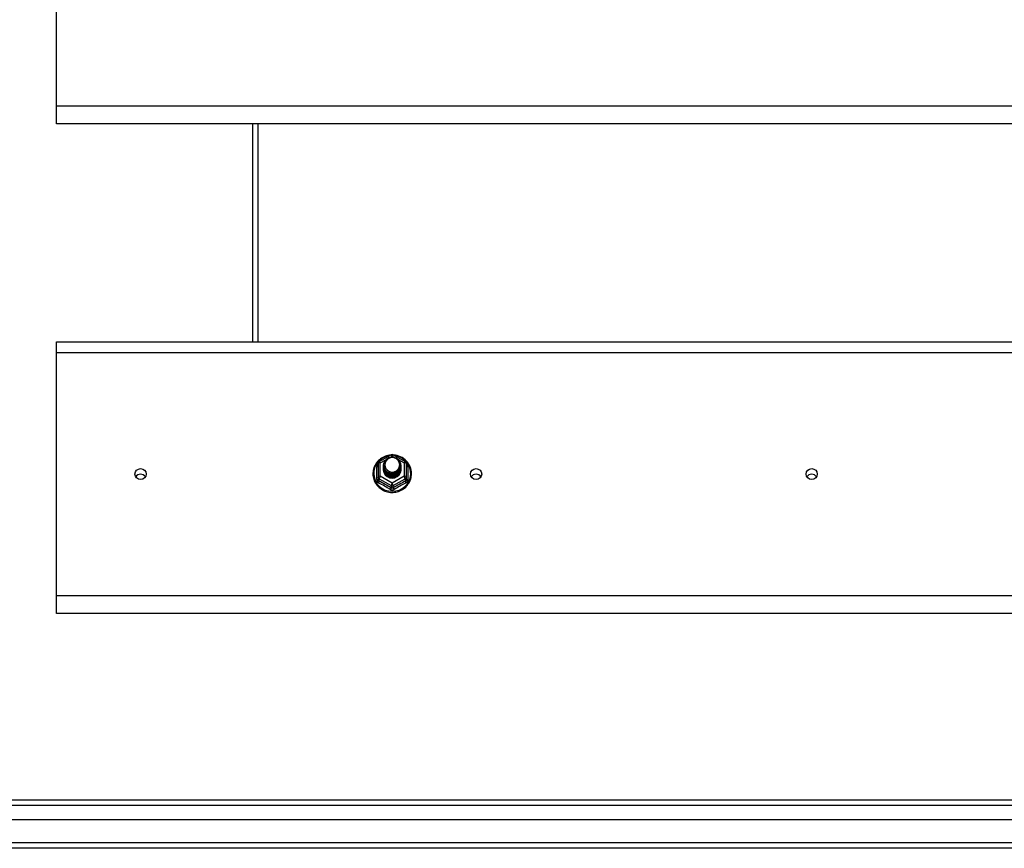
# Model space of a CAD drawing. Header units: inches. Extents: x 88 to 220, y 64 to 96.
# Tile 17 of 31: x 119 to 137, y 65 to 80. Entities that reach past the tile are written whole.
import ezdxf

# ---------------------------------------------------------------- set-up
doc = ezdxf.new("R2010")
doc.units = ezdxf.units.IN
doc.header["$MEASUREMENT"] = 0
doc.layers.add('Visible Edges(ANSI)', color=7, linetype='Continuous', lineweight=25)
doc.layers.add('Visible Tangent Edges(ANSI)', color=7, linetype='Continuous', lineweight=25)

msp = doc.modelspace()

# ---------------------------------------------------------------- linework, layer by layer
at = {"layer": 'Visible Edges(ANSI)'}
for p, q in [((119.599, 78.199), (119.599, 82.55)), ((119.599, 77.885), (119.599, 78.199)), ((153.233, 77.885), (119.599, 77.885)), ((123.099, 77.885), (123.099, 73.987)), ((119.599, 73.8), (119.599, 73.987)), ((119.599, 73.987), (153.233, 73.987)), ((119.599, 69.449), (119.599, 73.8)), ((125.365, 71.849), (125.579, 71.969)), ((125.618, 71.969), (125.832, 71.849)), ((125.345, 71.815), (125.345, 71.575)), ((125.445, 71.784), (125.445, 71.784)), ((125.445, 71.771), (125.445, 71.771)), ((125.445, 71.759), (125.445, 71.759)), ((125.445, 71.746), (125.445, 71.746)), ((125.445, 71.733), (125.445, 71.734)), ((125.445, 71.721), (125.445, 71.721)), ((125.445, 71.708), (125.445, 71.709)), ((125.752, 71.777), (125.752, 71.778)), ((125.752, 71.765), (125.752, 71.765)), ((125.752, 71.752), (125.752, 71.753)), ((125.752, 71.74), (125.752, 71.74)), ((125.752, 71.727), (125.752, 71.728)), ((125.752, 71.715), (125.752, 71.715)), ((125.853, 71.575), (125.853, 71.815)), ((125.345, 71.575), (125.345, 71.53)), ((125.581, 71.562), (125.579, 71.553)), ((125.853, 71.53), (125.853, 71.575)), ((119.599, 69.135), (119.599, 69.449)), ((153.233, 69.135), (119.599, 69.135)), ((88.996, 65.801), (153.202, 65.801)), ((153.39, 65.447), (88.807, 65.447)), ((154, 64.935), (88.965, 64.935))]:
    msp.add_line(p, q, dxfattribs=at)
at = {"layer": 'Visible Edges(ANSI)', "flags": 128}
for points in [[(125.573, 71.965), (125.548, 71.962), (125.523, 71.958), (125.499, 71.952), (125.476, 71.944), (125.453, 71.935), (125.43, 71.923), (125.409, 71.911), (125.389, 71.897), (125.369, 71.881), (125.351, 71.865), (125.335, 71.847), (125.319, 71.828), (125.305, 71.808), (125.293, 71.786), (125.282, 71.765), (125.273, 71.742), (125.266, 71.719), (125.26, 71.695), (125.256, 71.671), (125.254, 71.647), (125.254, 71.623), (125.255, 71.598), (125.259, 71.574), (125.264, 71.55), (125.271, 71.527), (125.279, 71.504), (125.29, 71.482), (125.302, 71.461), (125.315, 71.44), (125.33, 71.421), (125.347, 71.403), (125.364, 71.386), (125.383, 71.37), (125.403, 71.355), (125.424, 71.342), (125.446, 71.331), (125.469, 71.321), (125.493, 71.313), (125.517, 71.306), (125.541, 71.301), (125.566, 71.298), (125.591, 71.297), (125.616, 71.297), (125.64, 71.299), (125.665, 71.303), (125.689, 71.308), (125.713, 71.316), (125.736, 71.324), (125.759, 71.335), (125.781, 71.347), (125.801, 71.36), (125.821, 71.375), (125.84, 71.392), (125.857, 71.409), (125.873, 71.428), (125.887, 71.448), (125.9, 71.468), (125.912, 71.49), (125.921, 71.512), (125.929, 71.535), (125.936, 71.559), (125.94, 71.583), (125.943, 71.607), (125.944, 71.631)], [(125.466, 71.71), (125.45, 71.749), (125.445, 71.79), (125.453, 71.831), (125.473, 71.868), (125.503, 71.898), (125.541, 71.919), (125.583, 71.929), (125.627, 71.926), (125.668, 71.912), (125.704, 71.887), (125.731, 71.854), (125.748, 71.814), (125.752, 71.771), (125.744, 71.729), (125.724, 71.691), (125.694, 71.66), (125.657, 71.638), (125.614, 71.627), (125.57, 71.628), (125.529, 71.641), (125.493, 71.665), (125.466, 71.697), (125.45, 71.736), (125.445, 71.778)], [(125.483, 71.855), (125.482, 71.852), (125.48, 71.85), (125.479, 71.847), (125.478, 71.845), (125.477, 71.842), (125.476, 71.839), (125.475, 71.837), (125.474, 71.834), (125.473, 71.831), (125.473, 71.829), (125.472, 71.826), (125.471, 71.823), (125.471, 71.82), (125.47, 71.818), (125.47, 71.815), (125.47, 71.812), (125.469, 71.809), (125.469, 71.807), (125.469, 71.804), (125.469, 71.801), (125.469, 71.798), (125.469, 71.795), (125.469, 71.793), (125.469, 71.79)], [(125.485, 71.686), (125.507, 71.667), (125.534, 71.653), (125.562, 71.644), (125.592, 71.641), (125.622, 71.643), (125.651, 71.651), (125.677, 71.665), (125.701, 71.684), (125.719, 71.707), (125.733, 71.733), (125.741, 71.761), (125.743, 71.79), (125.738, 71.819), (125.727, 71.847), (125.711, 71.871), (125.69, 71.892), (125.665, 71.908), (125.637, 71.918), (125.607, 71.922), (125.577, 71.92), (125.548, 71.912), (125.522, 71.898), (125.5, 71.879), (125.483, 71.855)], [(125.944, 71.631), (125.942, 71.663), (125.938, 71.694), (125.93, 71.724), (125.92, 71.754), (125.907, 71.782), (125.891, 71.81), (125.872, 71.835), (125.851, 71.859), (125.828, 71.881), (125.803, 71.901), (125.777, 71.918), (125.748, 71.933), (125.719, 71.945), (125.688, 71.955), (125.657, 71.961), (125.625, 71.965)], [(125.445, 71.784), (125.445, 71.779), (125.445, 71.775), (125.446, 71.77), (125.446, 71.766), (125.447, 71.761), (125.448, 71.757), (125.449, 71.752), (125.45, 71.748), (125.451, 71.744), (125.452, 71.74), (125.454, 71.735), (125.455, 71.731), (125.457, 71.727), (125.459, 71.723), (125.461, 71.719), (125.463, 71.715), (125.465, 71.711), (125.468, 71.707), (125.47, 71.703), (125.473, 71.7), (125.476, 71.696), (125.479, 71.692), (125.482, 71.689), (125.485, 71.686)], [(125.445, 71.771), (125.446, 71.752), (125.45, 71.733), (125.457, 71.715), (125.466, 71.698), (125.477, 71.682), (125.49, 71.668), (125.505, 71.655), (125.522, 71.645), (125.54, 71.636), (125.559, 71.63), (125.579, 71.627), (125.599, 71.626), (125.619, 71.627), (125.638, 71.631), (125.657, 71.638), (125.675, 71.647), (125.692, 71.658), (125.707, 71.671), (125.72, 71.686), (125.732, 71.702), (125.741, 71.72), (125.747, 71.738), (125.751, 71.758), (125.752, 71.777)], [(125.752, 71.771), (125.752, 71.751), (125.748, 71.731), (125.742, 71.712), (125.734, 71.693), (125.723, 71.676), (125.709, 71.661), (125.694, 71.647), (125.677, 71.636), (125.659, 71.626), (125.639, 71.619), (125.619, 71.615), (125.599, 71.614), (125.578, 71.615), (125.558, 71.618), (125.538, 71.625), (125.52, 71.633), (125.503, 71.645), (125.488, 71.658), (125.475, 71.673), (125.464, 71.689), (125.455, 71.707), (125.449, 71.726), (125.446, 71.745), (125.445, 71.765)], [(125.445, 71.759), (125.446, 71.739), (125.45, 71.721), (125.457, 71.702), (125.466, 71.685), (125.477, 71.669), (125.49, 71.655), (125.505, 71.643), (125.522, 71.632), (125.54, 71.624), (125.559, 71.618), (125.579, 71.614), (125.599, 71.613), (125.619, 71.615), (125.638, 71.619), (125.657, 71.625), (125.675, 71.634), (125.692, 71.645), (125.707, 71.658), (125.72, 71.673), (125.732, 71.689), (125.741, 71.707), (125.747, 71.726), (125.751, 71.745), (125.752, 71.765)], [(125.752, 71.759), (125.752, 71.739), (125.748, 71.719), (125.742, 71.699), (125.734, 71.681), (125.723, 71.664), (125.709, 71.648), (125.694, 71.635), (125.677, 71.623), (125.659, 71.614), (125.639, 71.607), (125.619, 71.603), (125.599, 71.601), (125.578, 71.602), (125.558, 71.606), (125.538, 71.612), (125.52, 71.621), (125.503, 71.632), (125.488, 71.645), (125.475, 71.66), (125.464, 71.677), (125.455, 71.695), (125.449, 71.713), (125.446, 71.733), (125.445, 71.752)], [(125.445, 71.746), (125.446, 71.727), (125.45, 71.708), (125.457, 71.69), (125.466, 71.673), (125.477, 71.657), (125.49, 71.643), (125.505, 71.63), (125.522, 71.619), (125.54, 71.611), (125.559, 71.605), (125.579, 71.602), (125.599, 71.601), (125.619, 71.602), (125.638, 71.606), (125.657, 71.613), (125.675, 71.622), (125.692, 71.633), (125.707, 71.646), (125.72, 71.661), (125.732, 71.677), (125.741, 71.695), (125.747, 71.713), (125.751, 71.733), (125.752, 71.752)], [(125.752, 71.746), (125.752, 71.726), (125.748, 71.706), (125.742, 71.687), (125.734, 71.668), (125.723, 71.651), (125.709, 71.636), (125.694, 71.622), (125.677, 71.61), (125.659, 71.601), (125.639, 71.594), (125.619, 71.59), (125.599, 71.588), (125.578, 71.59), (125.558, 71.593), (125.538, 71.6), (125.52, 71.608), (125.503, 71.619), (125.488, 71.633), (125.475, 71.648), (125.464, 71.664), (125.455, 71.682), (125.449, 71.701), (125.446, 71.72), (125.445, 71.74)], [(125.445, 71.733), (125.446, 71.714), (125.45, 71.696), (125.457, 71.677), (125.466, 71.66), (125.477, 71.644), (125.49, 71.63), (125.505, 71.617), (125.522, 71.607), (125.54, 71.599), (125.559, 71.593), (125.579, 71.589), (125.599, 71.588), (125.619, 71.59), (125.638, 71.594), (125.657, 71.6), (125.675, 71.609), (125.692, 71.62), (125.707, 71.633), (125.72, 71.648), (125.732, 71.664), (125.741, 71.682), (125.747, 71.701), (125.751, 71.72), (125.752, 71.74)], [(125.752, 71.734), (125.752, 71.713), (125.748, 71.694), (125.742, 71.674), (125.734, 71.656), (125.723, 71.639), (125.709, 71.623), (125.694, 71.609), (125.677, 71.598), (125.659, 71.589), (125.639, 71.582), (125.619, 71.578), (125.599, 71.576), (125.578, 71.577), (125.558, 71.581), (125.538, 71.587), (125.52, 71.596), (125.503, 71.607), (125.488, 71.62), (125.475, 71.635), (125.464, 71.652), (125.455, 71.67), (125.449, 71.688), (125.446, 71.708), (125.445, 71.727)], [(125.445, 71.721), (125.446, 71.702), (125.45, 71.683), (125.457, 71.665), (125.466, 71.648), (125.477, 71.632), (125.49, 71.617), (125.505, 71.605), (125.522, 71.594), (125.54, 71.586), (125.559, 71.58), (125.579, 71.577), (125.599, 71.576), (125.619, 71.577), (125.638, 71.581), (125.657, 71.588), (125.675, 71.596), (125.692, 71.608), (125.707, 71.621), (125.72, 71.635), (125.732, 71.652), (125.741, 71.67), (125.747, 71.688), (125.751, 71.708), (125.752, 71.727)], [(125.752, 71.721), (125.752, 71.701), (125.748, 71.681), (125.742, 71.662), (125.734, 71.643), (125.723, 71.626), (125.709, 71.611), (125.694, 71.597), (125.677, 71.585), (125.659, 71.576), (125.639, 71.569), (125.619, 71.565), (125.599, 71.563), (125.578, 71.564), (125.558, 71.568), (125.538, 71.575), (125.52, 71.583), (125.503, 71.594), (125.488, 71.608), (125.475, 71.623), (125.464, 71.639), (125.455, 71.657), (125.449, 71.676), (125.446, 71.695), (125.445, 71.715)], [(125.445, 71.708), (125.446, 71.689), (125.45, 71.67), (125.457, 71.652), (125.466, 71.635), (125.477, 71.619), (125.49, 71.605), (125.505, 71.592), (125.522, 71.582), (125.54, 71.574), (125.559, 71.568), (125.579, 71.564), (125.599, 71.563), (125.619, 71.565), (125.638, 71.569), (125.657, 71.575), (125.675, 71.584), (125.692, 71.595), (125.707, 71.608), (125.72, 71.623), (125.732, 71.639), (125.741, 71.657), (125.747, 71.676), (125.751, 71.695), (125.752, 71.715)], [(125.579, 71.553), (125.571, 71.555), (125.563, 71.557), (125.555, 71.559), (125.547, 71.561), (125.54, 71.564), (125.532, 71.568), (125.525, 71.571), (125.518, 71.575), (125.511, 71.58), (125.504, 71.585), (125.498, 71.59), (125.492, 71.595), (125.487, 71.601), (125.481, 71.607), (125.476, 71.613), (125.471, 71.619), (125.467, 71.626), (125.463, 71.633), (125.46, 71.64), (125.457, 71.648), (125.454, 71.655), (125.452, 71.663), (125.45, 71.67), (125.448, 71.678)], [(125.483, 71.725), (125.482, 71.724), (125.482, 71.723), (125.481, 71.723), (125.48, 71.722), (125.48, 71.722), (125.479, 71.721), (125.478, 71.72), (125.477, 71.72), (125.477, 71.719), (125.476, 71.719), (125.475, 71.718), (125.475, 71.717), (125.474, 71.717), (125.473, 71.716), (125.472, 71.716), (125.472, 71.715), (125.471, 71.714), (125.47, 71.714), (125.47, 71.713), (125.469, 71.713), (125.468, 71.712), (125.467, 71.711), (125.467, 71.711), (125.466, 71.71)], [(125.469, 71.79), (125.469, 71.787), (125.469, 71.784), (125.469, 71.781), (125.469, 71.779), (125.469, 71.776), (125.469, 71.773), (125.469, 71.77), (125.47, 71.767), (125.47, 71.765), (125.471, 71.762), (125.471, 71.759), (125.472, 71.756), (125.472, 71.754), (125.473, 71.751), (125.474, 71.748), (125.474, 71.745), (125.475, 71.743), (125.476, 71.74), (125.477, 71.737), (125.478, 71.735), (125.479, 71.732), (125.481, 71.73), (125.482, 71.727), (125.483, 71.725)]]:
    msp.add_lwpolyline(points, dxfattribs=at)
at = {"layer": 'Visible Edges(ANSI)'}
for centre, start, end in [((125.384, 71.815), 119.1745, 180), ((125.599, 71.934), 60.8255, 119.1745), ((125.813, 71.815), 0, 60.8255)]:
    msp.add_arc(centre, 0.0394, start, end, dxfattribs=at)
for centre, major_axis, start_param, end_param in [((125.599, 71.79), (0.134, 0), 3.671471, 8.899926), ((125.599, 71.705), (-0.158, 0), 6.032414, 9.675269), ((125.599, 71.785), (0.154, 0), 3.669461, 3.875388), ((121.099, 71.524), (-0.101, 0), 3.68386, 5.740918), ((127.099, 71.524), (-0.101, 0), 3.68386, 5.740918), ((133.099, 71.524), (-0.101, 0), 3.68386, 5.740918)]:
    msp.add_ellipse(centre, major_axis=major_axis, ratio=0.966998, start_param=start_param, end_param=end_param, dxfattribs=at)
for centre in [(121.099, 71.625), (127.099, 71.625), (133.099, 71.625)]:
    msp.add_ellipse(centre, major_axis=(-0.101, 0), ratio=0.966998, dxfattribs=at)
at = {"layer": 'Visible Tangent Edges(ANSI)'}
for p, q in [((153.233, 78.199), (119.599, 78.199)), ((123.198, 77.885), (123.198, 73.987)), ((119.599, 73.8), (153.233, 73.8)), ((125.384, 71.825), (125.482, 71.879)), ((125.567, 71.926), (125.599, 71.944)), ((125.599, 71.944), (125.633, 71.925)), ((125.708, 71.883), (125.813, 71.825)), ((125.321, 71.527), (125.321, 71.754)), ((125.384, 71.585), (125.384, 71.825)), ((125.813, 71.825), (125.813, 71.585)), ((125.877, 71.754), (125.877, 71.527)), ((125.364, 71.542), (125.579, 71.422)), ((125.364, 71.497), (125.364, 71.542)), ((125.599, 71.465), (125.384, 71.585)), ((125.813, 71.585), (125.599, 71.465)), ((125.618, 71.422), (125.833, 71.542)), ((125.833, 71.542), (125.833, 71.497)), ((125.579, 71.422), (125.579, 71.377)), ((125.618, 71.377), (125.618, 71.422)), ((153.233, 69.449), (119.599, 69.449)), ((153.332, 65.702), (88.866, 65.702)), ((154, 65.034), (88.198, 65.034))]:
    msp.add_line(p, q, dxfattribs=at)
at = {"layer": 'Visible Tangent Edges(ANSI)', "flags": 128}
for points in [[(125.345, 71.807), (125.343, 71.805), (125.341, 71.803), (125.339, 71.802), (125.338, 71.8), (125.336, 71.798), (125.334, 71.796), (125.333, 71.794), (125.332, 71.791), (125.33, 71.789), (125.329, 71.787), (125.328, 71.785), (125.327, 71.783), (125.326, 71.78), (125.325, 71.778), (125.324, 71.776), (125.323, 71.773), (125.323, 71.771), (125.322, 71.769), (125.322, 71.766), (125.321, 71.764), (125.321, 71.762), (125.321, 71.759), (125.321, 71.757), (125.321, 71.754)], [(125.877, 71.754), (125.877, 71.757), (125.877, 71.759), (125.876, 71.762), (125.876, 71.764), (125.876, 71.766), (125.875, 71.769), (125.875, 71.771), (125.874, 71.773), (125.873, 71.776), (125.872, 71.778), (125.872, 71.78), (125.871, 71.783), (125.869, 71.785), (125.868, 71.787), (125.867, 71.789), (125.866, 71.791), (125.864, 71.794), (125.863, 71.796), (125.861, 71.798), (125.86, 71.8), (125.858, 71.802), (125.856, 71.803), (125.854, 71.805), (125.853, 71.807)], [(125.321, 71.527), (125.321, 71.524), (125.321, 71.521), (125.321, 71.517), (125.322, 71.514), (125.322, 71.511), (125.323, 71.508), (125.324, 71.505), (125.325, 71.502), (125.326, 71.499), (125.328, 71.496), (125.329, 71.493), (125.331, 71.49), (125.332, 71.487), (125.334, 71.485), (125.336, 71.482), (125.338, 71.48), (125.34, 71.478), (125.342, 71.475), (125.345, 71.473), (125.347, 71.471), (125.35, 71.469), (125.352, 71.468), (125.355, 71.466), (125.358, 71.465)], [(125.364, 71.497), (125.363, 71.498), (125.362, 71.499), (125.36, 71.5), (125.359, 71.5), (125.358, 71.501), (125.356, 71.502), (125.355, 71.504), (125.354, 71.505), (125.353, 71.506), (125.352, 71.507), (125.351, 71.509), (125.35, 71.51), (125.349, 71.512), (125.348, 71.513), (125.348, 71.515), (125.347, 71.516), (125.347, 71.518), (125.346, 71.52), (125.346, 71.521), (125.345, 71.523), (125.345, 71.525), (125.345, 71.527), (125.345, 71.528), (125.345, 71.53)], [(125.853, 71.53), (125.853, 71.528), (125.852, 71.527), (125.852, 71.525), (125.852, 71.523), (125.852, 71.521), (125.851, 71.52), (125.851, 71.518), (125.85, 71.516), (125.85, 71.515), (125.849, 71.513), (125.848, 71.512), (125.847, 71.51), (125.846, 71.509), (125.845, 71.507), (125.844, 71.506), (125.843, 71.505), (125.842, 71.504), (125.841, 71.502), (125.84, 71.501), (125.839, 71.5), (125.837, 71.5), (125.836, 71.499), (125.834, 71.498), (125.833, 71.497)], [(125.84, 71.465), (125.842, 71.466), (125.845, 71.468), (125.848, 71.469), (125.85, 71.471), (125.853, 71.473), (125.855, 71.475), (125.857, 71.478), (125.859, 71.48), (125.861, 71.482), (125.863, 71.485), (125.865, 71.487), (125.867, 71.49), (125.868, 71.493), (125.87, 71.496), (125.871, 71.499), (125.872, 71.502), (125.873, 71.505), (125.874, 71.508), (125.875, 71.511), (125.876, 71.514), (125.876, 71.517), (125.877, 71.521), (125.877, 71.524), (125.877, 71.527)], [(125.561, 71.351), (125.564, 71.349), (125.567, 71.348), (125.57, 71.347), (125.573, 71.345), (125.576, 71.344), (125.579, 71.343), (125.582, 71.342), (125.586, 71.342), (125.589, 71.341), (125.592, 71.341), (125.595, 71.341), (125.599, 71.34), (125.602, 71.341), (125.605, 71.341), (125.609, 71.341), (125.612, 71.342), (125.615, 71.342), (125.618, 71.343), (125.621, 71.344), (125.624, 71.345), (125.627, 71.347), (125.63, 71.348), (125.633, 71.349), (125.636, 71.351)], [(125.618, 71.377), (125.617, 71.376), (125.615, 71.376), (125.614, 71.375), (125.612, 71.374), (125.611, 71.373), (125.609, 71.373), (125.607, 71.372), (125.606, 71.372), (125.604, 71.372), (125.602, 71.372), (125.6, 71.371), (125.599, 71.371), (125.597, 71.371), (125.595, 71.372), (125.594, 71.372), (125.592, 71.372), (125.59, 71.372), (125.588, 71.373), (125.587, 71.373), (125.585, 71.374), (125.584, 71.375), (125.582, 71.376), (125.58, 71.376), (125.579, 71.377)]]:
    msp.add_lwpolyline(points, dxfattribs=at)
at = {"layer": 'Visible Tangent Edges(ANSI)'}
for centre, major_axis, ratio, start_param, end_param in [((125.599, 71.637), (0.331, 0), 0.966998, 1.708073, 7.716705), ((125.384, 71.815), (-0.0192, 0.0344), 0.127392, 4.936728, 6.283185), ((125.599, 71.934), (-0.0192, 0.0344), 0.127392, 4.936728, 6.283185), ((125.599, 71.934), (0.0192, 0.0344), 0.127392, 0, 1.346458), ((125.813, 71.815), (0.0192, 0.0344), 0.127392, 0, 1.346458), ((125.305, 71.77), (0.0394, 0), 0.420933, 5.107073, 6.283185), ((125.384, 71.815), (-0.0394, 0), 0.254784, 4.712389, 6.283185), ((125.813, 71.815), (0.0394, 0), 0.254784, 0, 1.570796), ((125.892, 71.77), (-0.0394, 0), 0.420933, 0, 1.176113), ((125.305, 71.53), (0.0394, 0), 0.080687, 5.107073, 6.283185), ((125.384, 71.575), (-0.0394, 0), 0.254784, 4.712389, 6.283185), ((125.384, 71.575), (-0.0394, 0), 0.966998, 0, 1.047198), ((125.345, 71.464), (0.0178, 0.0351), 0.295528, 4.874003, 6.050115), ((125.384, 71.575), (-0.0192, -0.0344), 0.127392, 4.48805, 6.058847), ((125.472, 71.261), (-0.605, 0.361), 0.220649, 4.666525, 5.020223), ((125.726, 71.261), (-0.605, -0.361), 0.220649, 4.404555, 4.758253), ((125.813, 71.575), (0.0394, 0), 0.254784, 0, 1.570796), ((125.813, 71.575), (0.0192, -0.0344), 0.127392, 0.224339, 1.795135), ((125.853, 71.464), (-0.0178, 0.0351), 0.295528, 0.23307, 1.409183), ((125.813, 71.575), (0.0394, 0), 0.966998, 5.235988, 6.283185), ((125.892, 71.53), (-0.0394, 0), 0.080687, 0, 1.176113), ((125.46, 71.24), (0.573, -0.342), 0.220649, 1.524932, 1.878631), ((125.559, 71.344), (0.0205, 0.0336), 0.044718, 0.222707, 1.398819), ((125.599, 71.455), (-0.0192, -0.0344), 0.127392, 4.48805, 6.058847), ((125.599, 71.455), (0.0394, 0), 0.966998, 4.18879, 5.235988), ((125.599, 71.455), (0.0192, -0.0344), 0.127392, 0.224339, 1.795135), ((125.638, 71.344), (-0.0205, 0.0336), 0.044718, 4.884366, 6.060479), ((125.738, 71.24), (0.573, 0.342), 0.220649, 1.262962, 1.61666)]:
    msp.add_ellipse(centre, major_axis=major_axis, ratio=ratio, start_param=start_param, end_param=end_param, dxfattribs=at)

doc.saveas('drawing.dxf')
